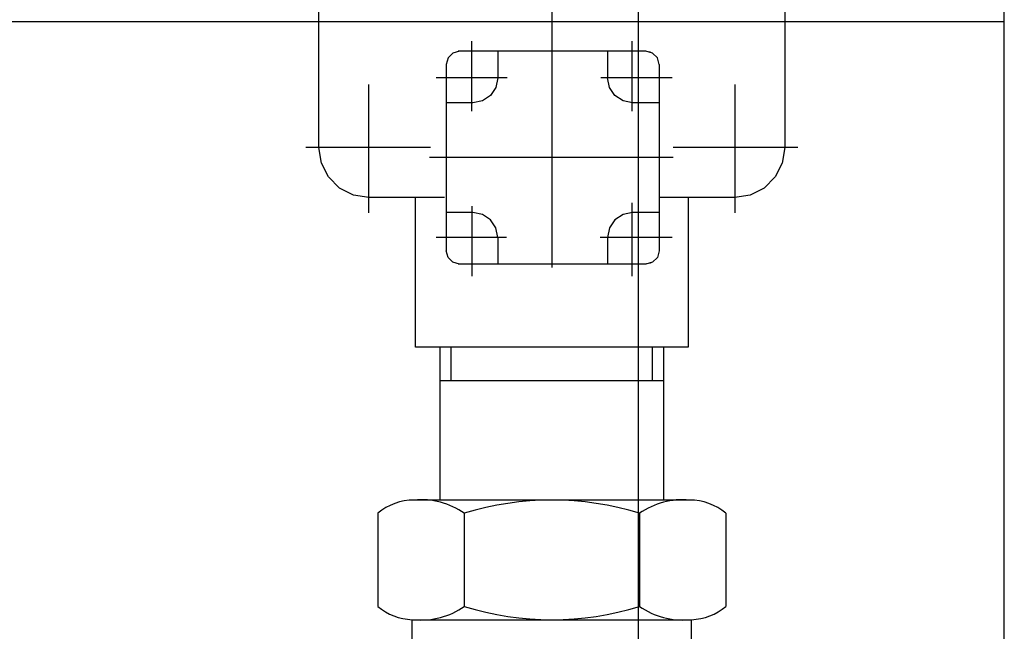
# Model space of a CAD drawing. Header units: metres. Extents: x -5 to 93, y -48 to 79.
# Tile 50 of 91: x 73.0603 to 73.2083, y 18.6725 to 18.7645. Entities that reach past the tile are written whole.
import ezdxf

# ---------------------------------------------------------------- set-up
doc = ezdxf.new("R2010")
doc.units = ezdxf.units.M
doc.header["$LTSCALE"] = 0.05
for name, pattern in [('DASHED', [15, 7, -8]), ('DOT_CENTER', [14, 12, -1, 0, -1]), ('STRICHPUNKT', [25.4, 12.7, -6.35, 0, -6.35])]:
    doc.linetypes.add(name, pattern=pattern)
doc.layers.add('A_Rechen', color=9, linetype='Continuous')

msp = doc.modelspace()

# ---------------------------------------------------------------- linework, layer by layer
at = {"layer": 'A_Rechen', "linetype": 'Continuous'}
for p, q in [((73.20832037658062, 18.59427053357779), (73.20832037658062, 19.2462705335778)), ((73.10532038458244, 18.74522129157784), (73.10532038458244, 18.80031977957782)), ((73.17532036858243, 18.80031977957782), (73.17532036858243, 18.74522129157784)), ((72.97632037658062, 18.7642705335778), (73.20832037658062, 18.7642705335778)), ((73.15332037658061, 18.4162705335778), (73.15332037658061, 18.7642705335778)), ((73.12472275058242, 18.75877098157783), (73.12445476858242, 18.75777098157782)), ((73.12472275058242, 18.75877098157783), (73.12445476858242, 18.75777098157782)), ((73.12545456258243, 18.75950273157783), (73.12472254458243, 18.75877072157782)), ((73.12545456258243, 18.75950273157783), (73.12472254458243, 18.75877072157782)), ((73.12645527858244, 18.75977166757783), (73.12545518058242, 18.75950375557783)), ((73.12645527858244, 18.75977166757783), (73.12545518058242, 18.75950375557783)), ((73.15445450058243, 18.75977053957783), (73.12622188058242, 18.75977053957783)), ((73.13220450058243, 18.75977053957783), (73.13220450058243, 18.75577053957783)), ((73.14870450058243, 18.75977053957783), (73.14870450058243, 18.75577053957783)), ((73.15545486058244, 18.75950355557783), (73.15445488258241, 18.75977150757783)), ((73.15545486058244, 18.75950355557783), (73.15445488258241, 18.75977150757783)), ((73.15509344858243, 18.75963700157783), (73.15455738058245, 18.75974361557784)), ((73.15509344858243, 18.75963700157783), (73.15455738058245, 18.75974361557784)), ((73.15518581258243, 18.75957477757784), (73.15509328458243, 18.75963658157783)), ((73.15518581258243, 18.75957477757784), (73.15509328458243, 18.75963658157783)), ((73.15618658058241, 18.75877067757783), (73.15545453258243, 18.75950264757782)), ((73.15618658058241, 18.75877067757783), (73.15545453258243, 18.75950264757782)), ((73.15645489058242, 18.75777150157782), (73.15618688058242, 18.75877154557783)), ((73.15645489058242, 18.75777150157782), (73.15618688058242, 18.75877154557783)), ((73.12445450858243, 18.75777053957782), (73.12445450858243, 18.72977053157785)), ((73.15645450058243, 18.75777053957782), (73.15645450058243, 18.72977053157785)), ((73.13220495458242, 18.75577137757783), (73.13191949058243, 18.75433637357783)), ((73.13220495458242, 18.75577137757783), (73.13191949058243, 18.75433637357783)), ((73.14899000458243, 18.75433563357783), (73.14870456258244, 18.75577067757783)), ((73.14899000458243, 18.75433563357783), (73.14870456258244, 18.75577067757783)), ((73.13191894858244, 18.75433526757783), (73.13110605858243, 18.75311866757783)), ((73.13191894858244, 18.75433526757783), (73.13110605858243, 18.75311866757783)), ((73.14980287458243, 18.75311893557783), (73.14898997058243, 18.75433551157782)), ((73.14980287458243, 18.75311893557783), (73.14898997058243, 18.75433551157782)), ((73.13110613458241, 18.75311888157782), (73.12988960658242, 18.75230603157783)), ((73.13110613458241, 18.75311888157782), (73.12988960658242, 18.75230603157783)), ((73.15101947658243, 18.75230615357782), (73.14980294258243, 18.75311908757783)), ((73.15101947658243, 18.75230615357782), (73.14980294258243, 18.75311908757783)), ((73.12845450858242, 18.75202053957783), (73.12445450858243, 18.75202053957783)), ((73.12989004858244, 18.75230686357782), (73.12845499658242, 18.75202144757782)), ((73.12989004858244, 18.75230686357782), (73.12845499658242, 18.75202144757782)), ((73.15245473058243, 18.75202114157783), (73.15101966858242, 18.75230653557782)), ((73.15245473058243, 18.75202114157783), (73.15101966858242, 18.75230653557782)), ((73.15645450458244, 18.75202053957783), (73.15245450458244, 18.75202053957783)), ((73.10535853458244, 18.74502953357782), (73.10532025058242, 18.74522209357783)), ((73.10535853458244, 18.74502953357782), (73.10532025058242, 18.74522209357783)), ((73.10568745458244, 18.74295295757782), (73.10532038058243, 18.74527057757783)), ((73.10568745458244, 18.74295295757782), (73.10532038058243, 18.74527057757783)), ((73.1753203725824, 18.74527057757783), (73.17495329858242, 18.74295295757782)), ((73.1753203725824, 18.74527057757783), (73.17495329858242, 18.74295295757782)), ((73.17532050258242, 18.74522209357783), (73.17528221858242, 18.74502953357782)), ((73.17532050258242, 18.74522209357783), (73.17528221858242, 18.74502953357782)), ((73.10675274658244, 18.74086215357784), (73.10568746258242, 18.74295291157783)), ((73.10675274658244, 18.74086215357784), (73.10568746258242, 18.74295291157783)), ((73.17495329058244, 18.74295291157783), (73.17388800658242, 18.74086215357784)), ((73.17495329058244, 18.74295291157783), (73.17388800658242, 18.74086215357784)), ((73.10841194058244, 18.73920301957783), (73.10675271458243, 18.74086230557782)), ((73.10841194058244, 18.73920301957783), (73.10675271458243, 18.74086230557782)), ((73.17388803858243, 18.74086230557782), (73.17222881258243, 18.73920301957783)), ((73.17388803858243, 18.74086230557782), (73.17222881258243, 18.73920301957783)), ((73.11050273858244, 18.73813775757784), (73.10841196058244, 18.73920306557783)), ((73.11050273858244, 18.73813775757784), (73.10841196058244, 18.73920306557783)), ((73.11282037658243, 18.73777064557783), (73.11050273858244, 18.73813772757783)), ((73.11282037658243, 18.73777064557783), (73.11050273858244, 18.73813772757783)), ((73.11277094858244, 18.73777130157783), (73.11257847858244, 18.73780955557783)), ((73.11277094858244, 18.73777130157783), (73.11257847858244, 18.73780955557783)), ((73.12418631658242, 18.73777053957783), (73.11277113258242, 18.73777053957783)), ((73.11982038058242, 18.71527051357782), (73.11982038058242, 18.73777052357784)), ((73.16786962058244, 18.73777053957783), (73.15645443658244, 18.73777053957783)), ((73.1608203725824, 18.73777052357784), (73.1608203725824, 18.71527051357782)), ((73.17013801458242, 18.73813772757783), (73.16782037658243, 18.73777064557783)), ((73.17013801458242, 18.73813772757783), (73.16782037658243, 18.73777064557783)), ((73.16806227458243, 18.73780955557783), (73.16786980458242, 18.73777130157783)), ((73.16806227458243, 18.73780955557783), (73.16786980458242, 18.73777130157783)), ((73.17222879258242, 18.73920306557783), (73.17013801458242, 18.73813775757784)), ((73.17222879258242, 18.73920306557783), (73.17013801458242, 18.73813775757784)), ((73.12845450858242, 18.73552053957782), (73.12445450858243, 18.73552053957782)), ((73.12988991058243, 18.73523585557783), (73.12845486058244, 18.73552131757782)), ((73.12988991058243, 18.73523585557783), (73.12845486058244, 18.73552131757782)), ((73.13110627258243, 18.73442243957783), (73.12988966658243, 18.73523527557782)), ((73.13110627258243, 18.73442243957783), (73.12988966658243, 18.73523527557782)), ((73.15101942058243, 18.73523509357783), (73.14980283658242, 18.73442218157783)), ((73.15101942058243, 18.73523509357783), (73.14980283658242, 18.73442218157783)), ((73.15245486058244, 18.73552163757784), (73.15101977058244, 18.73523619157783)), ((73.15245486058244, 18.73552163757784), (73.15101977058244, 18.73523619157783)), ((73.15645450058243, 18.73552053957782), (73.15245450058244, 18.73552053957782)), ((73.13191908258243, 18.73320567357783), (73.13110619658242, 18.73442224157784)), ((73.13191908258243, 18.73320567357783), (73.13110619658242, 18.73442224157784)), ((73.14980277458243, 18.73442190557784), (73.14898987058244, 18.73320530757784)), ((73.14980277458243, 18.73442190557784), (73.14898987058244, 18.73320530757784)), ((73.13220457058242, 18.73177069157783), (73.13191910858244, 18.73320576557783)), ((73.13220457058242, 18.73177069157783), (73.13191910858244, 18.73320576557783)), ((73.14899026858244, 18.73320657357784), (73.14870483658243, 18.73177151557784)), ((73.14899026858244, 18.73320657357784), (73.14870483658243, 18.73177151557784)), ((73.13220450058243, 18.73177053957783), (73.13220450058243, 18.72777053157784)), ((73.14870450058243, 18.73177053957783), (73.14870450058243, 18.72777053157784)), ((73.12472294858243, 18.72877169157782), (73.12445517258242, 18.72977190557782)), ((73.12472294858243, 18.72877169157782), (73.12445517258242, 18.72977190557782)), ((73.15645463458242, 18.72977101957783), (73.15618669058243, 18.72877103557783)), ((73.15645463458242, 18.72977101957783), (73.15618669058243, 18.72877103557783)), ((73.12545450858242, 18.72803859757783), (73.1247225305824, 18.72877062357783)), ((73.12545450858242, 18.72803859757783), (73.1247225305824, 18.72877062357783)), ((73.12645515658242, 18.72777181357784), (73.12545521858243, 18.72803971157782)), ((73.12645515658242, 18.72777181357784), (73.12545521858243, 18.72803971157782)), ((73.15445450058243, 18.72777053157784), (73.12622188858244, 18.72777053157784)), ((73.15545491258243, 18.72804006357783), (73.15445496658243, 18.72777195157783)), ((73.15545491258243, 18.72804006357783), (73.15445496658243, 18.72777195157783)), ((73.15509350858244, 18.72790572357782), (73.15455753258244, 18.72779906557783)), ((73.15509350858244, 18.72790572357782), (73.15455753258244, 18.72779906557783)), ((73.15518569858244, 18.72796643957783), (73.15509324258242, 18.72790468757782)), ((73.15518569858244, 18.72796643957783), (73.15509324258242, 18.72790468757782)), ((73.15618664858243, 18.72877071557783), (73.15545458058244, 18.72803875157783)), ((73.15618664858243, 18.72877071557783), (73.15545458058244, 18.72803875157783)), ((73.1608203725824, 18.71527051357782), (73.11982038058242, 18.71527051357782)), ((73.12347037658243, 18.71527049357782), (73.12347037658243, 18.71027051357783)), ((73.12517537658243, 18.71027051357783), (73.12517537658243, 18.71527051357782)), ((73.15546537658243, 18.71027051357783), (73.15546537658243, 18.71527051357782)), ((73.15717037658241, 18.71027051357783), (73.15717037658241, 18.71527051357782)), ((73.12347037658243, 18.71027051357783), (73.12347037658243, 18.69227051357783)), ((73.12347037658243, 18.71027051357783), (73.12517537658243, 18.71027051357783)), ((73.12517537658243, 18.71027051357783), (73.15546537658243, 18.71027051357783)), ((73.15546537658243, 18.71027051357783), (73.15717037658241, 18.71027051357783)), ((73.15717037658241, 18.69227051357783), (73.15717037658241, 18.71027051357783)), ((73.16101563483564, 18.69227051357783), (73.11962511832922, 18.69227051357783)), ((73.11417038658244, 18.69027051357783), (73.11417038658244, 18.67627051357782)), ((73.12717038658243, 18.69027051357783), (73.12717038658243, 18.67627051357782)), ((73.15350144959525, 18.69027051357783), (73.15350144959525, 18.67627051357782)), ((73.16647036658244, 18.69027051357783), (73.16647036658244, 18.67627051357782)), ((73.11932038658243, 18.65627051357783), (73.11932038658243, 18.67427601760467)), ((73.11962511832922, 18.67427051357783), (73.16101563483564, 18.67427051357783)), ((73.16132036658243, 18.65627051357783), (73.16132036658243, 18.67427601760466))]:
    msp.add_line(p, q, dxfattribs=at)
at = {"layer": 'A_Rechen', "color": 8, "linetype": 'STRICHPUNKT', "ltscale": 0.1}
msp.add_line((73.14032037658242, 19.22727053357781), (73.14032037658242, 18.40177053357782), dxfattribs=at)
at = {"layer": 'A_Rechen', "linetype": 'DASHED'}
for p, q in [((73.1563203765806, 19.21627053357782), (73.1563203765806, 18.4162705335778)), ((73.15332037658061, 18.7642705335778), (73.15332037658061, 18.867361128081))]:
    msp.add_line(p, q, dxfattribs=at)
at = {"layer": 'A_Rechen', "linetype": 'DOT_CENTER'}
for p, q in [((73.12832038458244, 18.75076103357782), (73.12832038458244, 18.76129067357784)), ((73.15232036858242, 18.76129067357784), (73.15232036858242, 18.75076103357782)), ((73.13359942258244, 18.75577053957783), (73.12296015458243, 18.75577053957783)), ((73.15838788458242, 18.75577053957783), (73.14769375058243, 18.75577053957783)), ((73.11282038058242, 18.73547592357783), (73.11282037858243, 18.75476291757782)), ((73.16782037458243, 18.75476291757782), (73.16782037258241, 18.73547592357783)), ((73.12208738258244, 18.74527052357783), (73.10334833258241, 18.74527052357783)), ((73.17729242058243, 18.74527052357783), (73.15855337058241, 18.74527052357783)), ((73.15855337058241, 18.74377053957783), (73.12195350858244, 18.74377053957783)), ((73.12832037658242, 18.73644732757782), (73.12832037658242, 18.72592305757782)), ((73.15232036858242, 18.73699577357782), (73.15232036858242, 18.72592305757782)), ((73.13348974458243, 18.73177053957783), (73.12296015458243, 18.73177053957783)), ((73.15838788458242, 18.73177053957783), (73.14758407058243, 18.73177053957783))]:
    msp.add_line(p, q, dxfattribs=at)
at = {"layer": 'A_Rechen', "linetype": 'Continuous'}
for centre, radius, start, end in [((73.11962511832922, 18.68383198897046), 0.00843852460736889, 90, 130.2713419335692), ((73.12067038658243, 18.68098116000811), 0.01133764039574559, 55.01852660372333, 95.2898685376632), ((73.14033591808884, 18.64793776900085), 0.04433274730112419, 72.72424703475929, 107.2757529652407), ((73.15998590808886, 18.68102354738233), 0.01129400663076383, 84.76881437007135, 125.0401563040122), ((73.16101563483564, 18.68383198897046), 0.00843852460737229, 49.7286580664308, 90), ((73.11962511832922, 18.6827090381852), 0.008438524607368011, 229.7286580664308, 267.9304865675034), ((73.12067038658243, 18.68555986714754), 0.01133764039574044, 264.7101314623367, 304.9814733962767), ((73.14033591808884, 18.71860325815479), 0.04433274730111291, 252.7242470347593, 287.2757529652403), ((73.15998590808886, 18.68551747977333), 0.01129400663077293, 234.9598436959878, 275.2311856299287), ((73.16101563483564, 18.6827090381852), 0.00843852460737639, 272.0695134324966, 310.2713419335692), ((73.11962511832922, 18.6827090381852), 0.008438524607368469, 267.9304865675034, 270), ((73.16101563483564, 18.6827090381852), 0.00843852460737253, 270, 272.0695134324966)]:
    msp.add_arc(centre, radius, start, end, dxfattribs=at)

doc.saveas('drawing.dxf')
